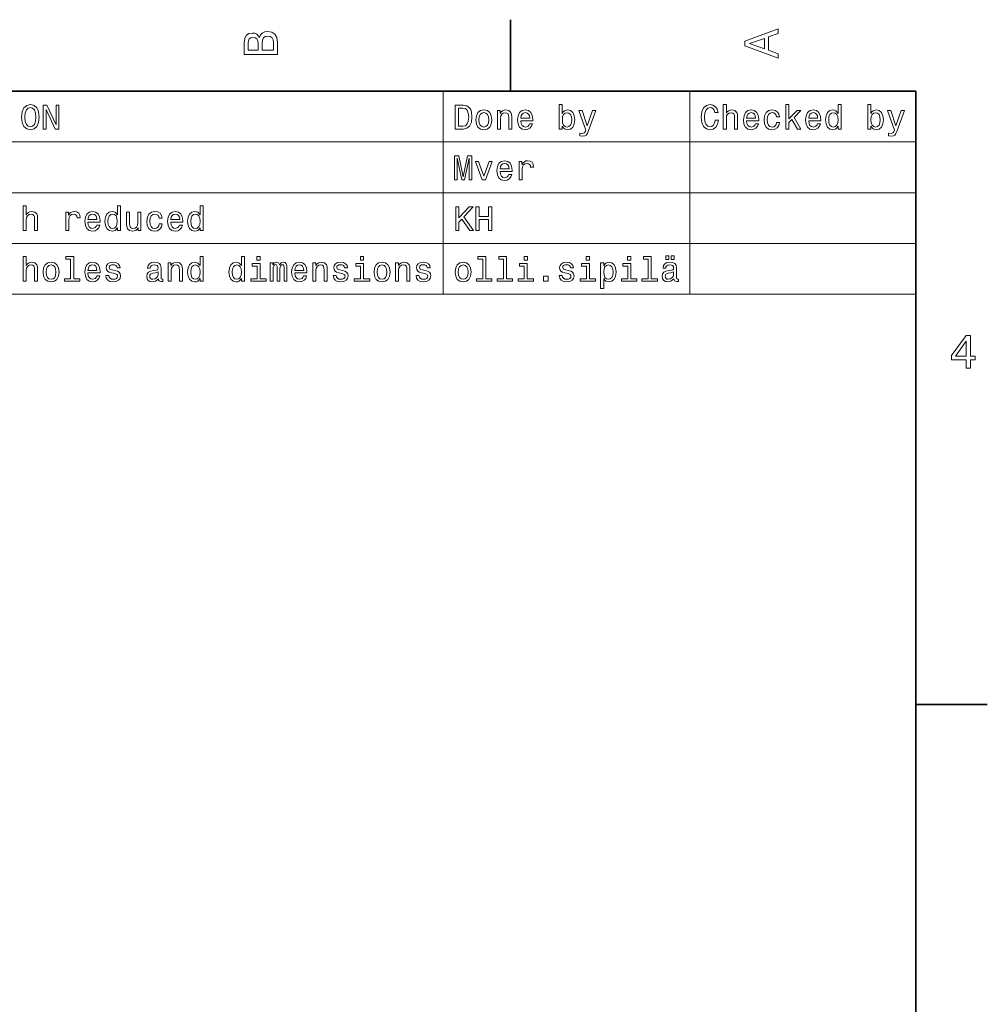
# Model space of a CAD drawing. Extents: x 0 to 420, y 0 to 297.
# Tile 19 of 19: x 316 to 418, y 191 to 294. Entities that reach past the tile are written whole.
import ezdxf

# ---------------------------------------------------------------- set-up
doc = ezdxf.new("R2010")
doc.units = 0

msp = doc.modelspace()

# ---------------------------------------------------------------- linework, layer by layer
at = {"color": 7, "lineweight": 35}
for p, q in [((367.5, 287), (367.5, 294.5)), ((410, 287), (10, 287)), ((410, 10), (410, 287)), ((410, 222.699997), (417.5, 222.699997))]:
    msp.add_line(p, q, dxfattribs=at)
at = {"color": 7, "lineweight": 13}
for p, q in [((263.378967, 287), (410, 287)), ((360.459656, 287), (360.459656, 265.723328)), ((386.314117, 287), (386.314117, 265.723328)), ((410, 287), (410, 265.723328)), ((263.378967, 281.680847), (410, 281.680847)), ((263.378967, 276.361664), (410, 276.361664)), ((263.378967, 271.042511), (410, 271.042511)), ((263.378967, 265.723328), (410, 265.723328))]:
    msp.add_line(p, q, dxfattribs=at)
for points in [[(341.192017, 292.630402), (340.899506, 292.983429), (340.70282, 293.074219), (340.460754, 293.104462), (340.082489, 293.03891), (339.810181, 292.842224), (339.643738, 292.524506), (339.583221, 292.080688), (339.583221, 290.835022), (343.083221, 290.835022), (343.083221, 292.151306), (343.012604, 292.620331), (342.805847, 292.968292), (342.478027, 293.18515), (342.034241, 293.260803), (341.736694, 293.215424), (341.489563, 293.094391), (341.308014, 292.897705)], [(395.583221, 290.466858), (395.583221, 290.930847), (394.554413, 291.299011), (394.554413, 292.695984), (395.583221, 293.064117), (395.583221, 293.538177), (392.078186, 292.257202), (392.078186, 291.742798)], [(341.035675, 291.984863), (341.035675, 291.299011), (340.001801, 291.299011), (340.001801, 292.025208), (340.032074, 292.297546), (340.122833, 292.489197), (340.279175, 292.605194), (340.511169, 292.645538), (340.743164, 292.600159), (340.904541, 292.479126), (341.005402, 292.272339)], [(342.664642, 292.095825), (342.664642, 291.299011), (341.45929, 291.299011), (341.45929, 292.050446), (341.494598, 292.368164), (341.600525, 292.595093), (341.782074, 292.731262), (342.044312, 292.776672), (342.321686, 292.731262), (342.513336, 292.605194), (342.629333, 292.393372)], [(394.125732, 291.460388), (392.582489, 292), (394.125732, 292.539642)], [(316.246399, 284.280975), (316.311249, 283.719025), (316.498566, 283.304749), (316.790344, 283.048981), (317.172211, 282.962524), (317.550446, 283.048981), (317.845825, 283.304749), (318.029541, 283.719025), (318.097992, 284.280975), (318.029541, 284.839325), (317.950317, 285.066284), (317.845825, 285.253601), (317.550446, 285.509369), (317.370331, 285.574188), (317.172211, 285.599426), (316.786743, 285.509369), (316.494965, 285.257202), (316.311249, 284.842926)], [(316.592224, 284.280975), (316.631866, 284.716858), (316.750732, 285.037445), (316.934448, 285.231995), (317.172211, 285.300415), (317.406342, 285.231995), (317.590057, 285.033844), (317.708954, 284.713257), (317.752167, 284.280975), (317.708954, 283.845093), (317.590057, 283.524506), (317.406342, 283.329956), (317.172211, 283.265137), (316.934448, 283.329956), (316.750732, 283.524506), (316.631866, 283.841492)], [(318.51947, 283.030975), (318.818451, 283.030975), (318.818451, 285.080688), (319.776672, 283.030975), (320.162109, 283.030975), (320.162109, 285.530975), (319.859528, 285.530975), (319.859528, 283.481262), (318.912109, 285.530975), (318.51947, 285.530975)], [(362.540344, 285.530975), (361.708221, 285.530975), (361.708221, 283.030975), (362.540344, 283.030975), (362.932983, 283.110229), (363.224792, 283.351593), (363.404907, 283.744232), (363.469757, 284.280975), (363.412109, 284.828522), (363.340057, 285.044678), (363.239197, 285.21756), (362.947418, 285.451721), (362.7565, 285.509369)], [(362.515137, 285.231995), (362.78891, 285.177948), (362.976227, 285.012238), (363.087891, 284.716858), (363.123932, 284.280975), (363.08429, 283.859497), (362.972626, 283.564117), (362.781708, 283.387604), (362.515137, 283.329956), (362.043243, 283.329956), (362.043243, 285.231995)], [(363.873199, 283.996399), (363.930847, 283.556915), (364.096558, 283.232697), (364.359497, 283.030975), (364.712524, 282.962524), (365.061951, 283.030975), (365.324921, 283.229095), (365.490631, 283.553314), (365.55188, 283.996399), (365.490631, 284.435883), (365.324921, 284.763672), (365.061951, 284.961823), (364.712524, 285.033844), (364.359497, 284.961823), (364.096558, 284.760071), (363.930847, 284.435883)], [(366.135437, 283.030975), (366.452454, 283.030975), (366.452454, 284.147705), (366.484863, 284.403442), (366.589325, 284.590759), (366.751434, 284.706055), (366.96759, 284.749268), (367.140503, 284.713257), (367.248566, 284.615997), (367.302582, 284.453888), (367.320618, 284.237762), (367.320618, 283.030975), (367.637604, 283.030975), (367.637604, 284.302582), (367.623199, 284.55835), (367.55835, 284.770874), (367.345825, 284.965424), (367.014404, 285.033844), (366.830688, 285.008636), (366.675781, 284.940186), (366.542511, 284.824921), (366.438049, 284.670013), (366.438049, 284.965424), (366.135437, 284.965424)], [(368.581421, 283.906342), (369.849426, 283.906342), (369.853027, 284.054016), (369.79538, 284.468292), (369.636902, 284.778107), (369.384735, 284.965424), (369.049713, 285.033844), (368.721893, 284.961823), (368.469757, 284.760071), (368.307648, 284.432281), (368.25, 284), (368.304047, 283.556915), (368.466125, 283.232697), (368.714691, 283.030975), (369.03891, 282.962524), (369.319885, 283.009369), (369.550446, 283.131836), (369.719757, 283.326355), (369.817017, 283.585724), (369.503601, 283.585724), (369.438751, 283.44165), (369.345093, 283.333557), (369.078522, 283.247101), (368.873199, 283.286743), (368.718292, 283.412811), (368.617432, 283.618164), (368.581421, 283.895538)], [(372.940216, 283.329956), (373.174347, 283.052582), (373.494965, 282.962524), (373.797546, 283.030975), (374.03891, 283.236298), (374.190216, 283.564117), (374.247833, 284), (374.190216, 284.435883), (374.035309, 284.760071), (373.797546, 284.961823), (373.494965, 285.033844), (373.177948, 284.940186), (373.048279, 284.824921), (372.940216, 284.670013), (372.940216, 285.617432), (372.623199, 285.617432), (372.623199, 283.030975), (372.940216, 283.030975)], [(376.110229, 284.965424), (375.555481, 283.373199), (375.011536, 284.965424), (374.66571, 284.965424), (375.400574, 282.922913), (375.335724, 282.742798), (375.234863, 282.6203), (375.065552, 282.580688), (374.773773, 282.616699), (374.773773, 282.310516), (375.079987, 282.281708), (375.299713, 282.310516), (375.45462, 282.400574), (375.566284, 282.555481), (375.663544, 282.78241), (376.448853, 284.965424)], [(388.981995, 283.960358), (388.909943, 283.657776), (388.791077, 283.44165), (388.625366, 283.30835), (388.430847, 283.265137), (388.196686, 283.329956), (388.01297, 283.524506), (387.890472, 283.841492), (387.850861, 284.280975), (387.890472, 284.716858), (388.009369, 285.037445), (388.193085, 285.231995), (388.430847, 285.300415), (388.603729, 285.264404), (388.751434, 285.163544), (388.866699, 285.001434), (388.945953, 284.778107), (389.288177, 284.778107), (389.180115, 285.1203), (388.992798, 285.379669), (388.73703, 285.541779), (388.430847, 285.599426), (388.048981, 285.509369), (387.757202, 285.257202), (387.569885, 284.842926), (387.505035, 284.280975), (387.569885, 283.719025), (387.757202, 283.304749), (388.048981, 283.048981), (388.430847, 282.962524), (388.765839, 283.030975), (389.036011, 283.221893), (389.226929, 283.535309), (389.32782, 283.960358)], [(389.82132, 283.030975), (390.138336, 283.030975), (390.138336, 284.147705), (390.170746, 284.403442), (390.275208, 284.590759), (390.437317, 284.706055), (390.653442, 284.749268), (390.826355, 284.713257), (390.934448, 284.615997), (390.988464, 284.453888), (391.00647, 284.237762), (391.00647, 283.030975), (391.323486, 283.030975), (391.323486, 284.302582), (391.309082, 284.55835), (391.244232, 284.770874), (391.031708, 284.965424), (390.700287, 285.033844), (390.520172, 285.008636), (390.365265, 284.940186), (390.235596, 284.832123), (390.138336, 284.684448), (390.138336, 285.617432), (389.82132, 285.617432)], [(392.267273, 283.906342), (393.535309, 283.906342), (393.53891, 284.054016), (393.481262, 284.468292), (393.322754, 284.778107), (393.070587, 284.965424), (392.735596, 285.033844), (392.407776, 284.961823), (392.155609, 284.760071), (391.9935, 284.432281), (391.935883, 284), (391.989899, 283.556915), (392.152008, 283.232697), (392.400574, 283.030975), (392.724792, 282.962524), (393.005768, 283.009369), (393.236298, 283.131836), (393.405609, 283.326355), (393.502869, 283.585724), (393.189484, 283.585724), (393.124634, 283.44165), (393.030975, 283.333557), (392.764404, 283.247101), (392.559082, 283.286743), (392.404175, 283.412811), (392.303314, 283.618164), (392.267273, 283.895538)], [(395.390472, 284.324188), (395.703888, 284.324188), (395.639038, 284.612396), (395.484131, 284.839325), (395.242798, 284.979828), (394.929382, 285.033844), (394.583557, 284.961823), (394.320587, 284.760071), (394.154907, 284.432281), (394.09726, 283.992798), (394.151306, 283.556915), (394.313385, 283.232697), (394.569153, 283.030975), (394.918579, 282.962524), (395.228394, 283.016571), (395.469727, 283.167877), (395.635437, 283.405609), (395.707489, 283.722626), (395.404907, 283.722626), (395.350861, 283.520874), (395.25, 283.369598), (395.105896, 283.27594), (394.929382, 283.247101), (394.709656, 283.293945), (394.551147, 283.438049), (394.453888, 283.67218), (394.421478, 284.003601), (394.453888, 284.32782), (394.554749, 284.561951), (394.716858, 284.706055), (394.929382, 284.75647), (395.116699, 284.72406), (395.257202, 284.641205), (395.350861, 284.504333)], [(396.3703, 283.030975), (396.687317, 283.030975), (396.687317, 283.711823), (397.018738, 284.03241), (397.587891, 283.030975), (397.944519, 283.030975), (397.234863, 284.252167), (397.962524, 284.965424), (397.562683, 284.965424), (396.687317, 284.093658), (396.687317, 285.617432), (396.3703, 285.617432)], [(398.773041, 283.906342), (400.041077, 283.906342), (400.044678, 284.054016), (399.98703, 284.468292), (399.828522, 284.778107), (399.576355, 284.965424), (399.241364, 285.033844), (398.913544, 284.961823), (398.661377, 284.760071), (398.499268, 284.432281), (398.44165, 284), (398.495667, 283.556915), (398.657776, 283.232697), (398.906342, 283.030975), (399.23053, 282.962524), (399.511536, 283.009369), (399.742065, 283.131836), (399.911377, 283.326355), (400.008636, 283.585724), (399.695251, 283.585724), (399.630402, 283.44165), (399.536743, 283.333557), (399.270172, 283.247101), (399.06485, 283.286743), (398.909943, 283.412811), (398.809082, 283.618164), (398.773041, 283.895538)], [(401.853027, 283.329956), (401.853027, 283.030975), (402.170013, 283.030975), (402.170013, 285.617432), (401.856628, 285.617432), (401.856628, 284.670013), (401.615265, 284.943787), (401.46759, 285.008636), (401.298279, 285.033844), (400.992065, 284.961823), (400.754333, 284.760071), (400.599426, 284.435883), (400.54538, 284), (400.599426, 283.564117), (400.754333, 283.236298), (400.992065, 283.030975), (401.298279, 282.962524), (401.46759, 282.987762), (401.618866, 283.052582)], [(405.300415, 283.329956), (405.534576, 283.052582), (405.855194, 282.962524), (406.157776, 283.030975), (406.399139, 283.236298), (406.550415, 283.564117), (406.608063, 284), (406.550415, 284.435883), (406.395538, 284.760071), (406.157776, 284.961823), (405.855194, 285.033844), (405.538177, 284.940186), (405.408508, 284.824921), (405.300415, 284.670013), (405.300415, 285.617432), (404.983429, 285.617432), (404.983429, 283.030975), (405.300415, 283.030975)], [(408.470459, 284.965424), (407.91571, 283.373199), (407.371765, 284.965424), (407.02594, 284.965424), (407.760803, 282.922913), (407.695953, 282.742798), (407.595093, 282.6203), (407.425781, 282.580688), (407.134003, 282.616699), (407.134003, 282.310516), (407.440186, 282.281708), (407.659943, 282.310516), (407.81485, 282.400574), (407.926514, 282.555481), (408.023773, 282.78241), (408.809082, 284.965424)], [(364.197418, 284), (364.229828, 284.324188), (364.330688, 284.55835), (364.492798, 284.702454), (364.712524, 284.752869), (364.92868, 284.702454), (365.09079, 284.561951), (365.19165, 284.324188), (365.227661, 284), (365.19165, 283.67218), (365.09079, 283.434448), (364.92868, 283.290344), (364.712524, 283.2435), (364.492798, 283.290344), (364.330688, 283.434448), (364.229828, 283.67218)], [(368.581421, 284.172913), (368.621033, 284.421478), (368.718292, 284.605194), (368.865997, 284.716858), (369.060516, 284.75647), (369.251434, 284.716858), (369.399139, 284.605194), (369.489197, 284.421478), (369.521606, 284.172913)], [(373.923645, 284), (373.887604, 283.675781), (373.790344, 283.438049), (373.635437, 283.293945), (373.440918, 283.247101), (373.228394, 283.293945), (373.073486, 283.438049), (372.976227, 283.67218), (372.943817, 284), (372.976227, 284.324188), (373.073486, 284.55835), (373.228394, 284.698853), (373.440918, 284.749268), (373.635437, 284.698853), (373.790344, 284.554749), (373.887604, 284.320587)], [(392.267273, 284.172913), (392.306915, 284.421478), (392.404175, 284.605194), (392.55188, 284.716858), (392.746399, 284.75647), (392.937317, 284.716858), (393.085022, 284.605194), (393.175079, 284.421478), (393.207489, 284.172913)], [(398.773041, 284.172913), (398.812683, 284.421478), (398.909943, 284.605194), (399.057648, 284.716858), (399.252167, 284.75647), (399.443085, 284.716858), (399.590759, 284.605194), (399.680847, 284.421478), (399.713257, 284.172913)], [(401.352295, 284.749268), (401.561249, 284.698853), (401.719727, 284.55835), (401.813385, 284.324188), (401.849426, 284), (401.813385, 283.67218), (401.719727, 283.438049), (401.561249, 283.293945), (401.352295, 283.247101), (401.154175, 283.293945), (401.002869, 283.438049), (400.902008, 283.675781), (400.869598, 284), (400.902008, 284.320587), (401.002869, 284.554749), (401.154175, 284.698853)], [(406.283875, 284), (406.247833, 283.675781), (406.150574, 283.438049), (405.995667, 283.293945), (405.801147, 283.247101), (405.588623, 283.293945), (405.433716, 283.438049), (405.336456, 283.67218), (405.304016, 284), (405.336456, 284.324188), (405.433716, 284.55835), (405.588623, 284.698853), (405.801147, 284.749268), (405.995667, 284.698853), (406.150574, 284.554749), (406.247833, 284.320587)], [(361.643372, 277.711823), (361.920746, 277.711823), (361.920746, 279.981262), (362.389038, 277.711823), (362.698853, 277.711823), (363.163544, 279.981262), (363.163544, 277.711823), (363.444519, 277.711823), (363.444519, 280.211823), (363.005035, 280.211823), (362.543945, 278.007202), (362.086456, 280.211823), (361.643372, 280.211823)], [(364.546844, 277.711823), (364.881836, 277.711823), (365.587891, 279.646271), (365.260101, 279.646271), (364.716125, 278.086456), (364.161377, 279.646271), (363.829987, 279.646271)], [(366.412811, 278.587189), (367.680847, 278.587189), (367.684448, 278.734863), (367.626801, 279.149139), (367.468292, 279.458954), (367.216125, 279.646271), (366.881134, 279.714691), (366.553314, 279.64267), (366.301147, 279.440918), (366.139038, 279.113129), (366.081421, 278.680847), (366.135437, 278.237762), (366.297546, 277.913544), (366.546112, 277.711823), (366.870331, 277.643372), (367.151306, 277.690216), (367.381836, 277.812683), (367.551147, 278.007202), (367.648407, 278.266571), (367.335022, 278.266571), (367.270172, 278.122498), (367.176514, 278.014404), (366.909943, 277.927948), (366.70462, 277.96759), (366.549713, 278.093658), (366.448853, 278.299011), (366.412811, 278.576385)], [(366.412811, 278.85376), (366.452454, 279.102325), (366.549713, 279.286041), (366.697418, 279.397705), (366.891937, 279.437317), (367.082855, 279.397705), (367.23056, 279.286041), (367.320618, 279.102325), (367.353027, 278.85376)], [(368.422913, 277.711823), (368.739929, 277.711823), (368.739929, 278.817719), (368.772339, 279.08429), (368.869598, 279.275238), (369.028107, 279.390503), (369.240631, 279.430115), (369.399139, 279.404907), (369.518005, 279.332855), (369.590057, 279.210388), (369.615265, 279.044678), (369.935883, 279.044678), (369.892639, 279.336456), (369.773773, 279.54541), (369.575653, 279.671478), (369.305481, 279.714691), (369.121765, 279.685883), (368.963257, 279.613831), (368.822754, 279.491364), (368.71109, 279.325653), (368.71109, 279.646271), (368.422913, 279.646271)], [(316.426514, 272.392639), (316.74353, 272.392639), (316.74353, 273.509369), (316.77594, 273.765106), (316.880432, 273.952423), (317.042511, 274.067719), (317.258667, 274.110931), (317.43158, 274.074921), (317.539642, 273.977661), (317.593689, 273.815552), (317.611694, 273.599426), (317.611694, 272.392639), (317.92868, 272.392639), (317.92868, 273.664246), (317.914276, 273.920013), (317.849426, 274.132538), (317.636902, 274.327087), (317.305481, 274.395508), (317.125366, 274.3703), (316.970459, 274.301849), (316.84079, 274.193787), (316.74353, 274.046112), (316.74353, 274.979095), (316.426514, 274.979095)], [(326.289642, 272.69162), (326.289642, 272.392639), (326.606628, 272.392639), (326.606628, 274.979095), (326.293243, 274.979095), (326.293243, 274.031677), (326.05188, 274.30545), (325.904205, 274.3703), (325.734894, 274.395508), (325.42868, 274.323486), (325.190948, 274.121735), (325.036041, 273.797546), (324.981995, 273.361664), (325.036041, 272.925781), (325.190948, 272.597961), (325.42868, 272.392639), (325.734894, 272.324188), (325.904205, 272.349426), (326.055481, 272.414246)], [(334.963989, 272.69162), (334.963989, 272.392639), (335.281006, 272.392639), (335.281006, 274.979095), (334.96759, 274.979095), (334.96759, 274.031677), (334.726257, 274.30545), (334.578552, 274.3703), (334.409241, 274.395508), (334.103027, 274.323486), (333.865295, 274.121735), (333.710388, 273.797546), (333.656372, 273.361664), (333.710388, 272.925781), (333.865295, 272.597961), (334.103027, 272.392639), (334.409241, 272.324188), (334.578552, 272.349426), (334.729858, 272.414246)], [(361.762238, 272.392639), (362.093658, 272.392639), (362.093658, 273.28241), (362.389038, 273.599426), (363.228394, 272.392639), (363.631836, 272.392639), (362.623199, 273.840759), (363.603027, 274.892639), (363.163544, 274.892639), (362.093658, 273.736298), (362.093658, 274.892639), (361.762238, 274.892639)], [(363.876801, 272.392639), (364.211823, 272.392639), (364.211823, 273.566986), (365.213257, 273.566986), (365.213257, 272.392639), (365.544678, 272.392639), (365.544678, 274.892639), (365.213257, 274.892639), (365.213257, 273.873199), (364.211823, 273.873199), (364.211823, 274.892639), (363.876801, 274.892639)], [(320.882568, 272.392639), (321.199585, 272.392639), (321.199585, 273.498535), (321.231995, 273.765106), (321.329254, 273.956055), (321.487762, 274.07132), (321.700317, 274.110931), (321.858795, 274.085724), (321.977692, 274.013672), (322.049713, 273.891205), (322.074951, 273.725494), (322.395538, 273.725494), (322.352325, 274.017273), (322.233459, 274.226227), (322.035309, 274.352295), (321.765137, 274.395508), (321.581421, 274.366699), (321.422913, 274.294647), (321.28244, 274.17218), (321.170776, 274.00647), (321.170776, 274.327087), (320.882568, 274.327087)], [(323.209656, 273.268005), (324.477692, 273.268005), (324.481293, 273.41568), (324.423645, 273.829956), (324.265137, 274.139771), (324.01297, 274.327087), (323.677979, 274.395508), (323.350159, 274.323486), (323.097992, 274.121735), (322.935883, 273.793945), (322.878265, 273.361664), (322.932281, 272.918579), (323.094391, 272.59436), (323.342957, 272.392639), (323.667175, 272.324188), (323.948151, 272.371033), (324.17868, 272.4935), (324.347992, 272.688019), (324.445251, 272.947388), (324.131866, 272.947388), (324.067017, 272.803314), (323.973358, 272.695221), (323.706787, 272.608765), (323.501465, 272.648407), (323.346558, 272.774475), (323.245697, 272.979828), (323.209656, 273.257202)], [(323.209656, 273.534576), (323.249298, 273.783142), (323.346558, 273.966858), (323.494263, 274.078522), (323.688782, 274.118134), (323.8797, 274.078522), (324.027405, 273.966858), (324.117462, 273.783142), (324.149872, 273.534576)], [(325.78891, 274.110931), (325.997864, 274.060516), (326.156372, 273.920013), (326.250031, 273.685852), (326.286041, 273.361664), (326.250031, 273.033844), (326.156372, 272.799713), (325.997864, 272.655609), (325.78891, 272.608765), (325.59079, 272.655609), (325.439484, 272.799713), (325.338623, 273.037445), (325.306213, 273.361664), (325.338623, 273.682251), (325.439484, 273.916412), (325.59079, 274.060516)], [(328.760834, 274.327087), (328.443817, 274.327087), (328.443817, 273.210358), (328.407806, 272.950989), (328.303345, 272.763672), (328.141235, 272.648407), (327.92868, 272.612366), (327.759369, 272.641205), (327.651306, 272.727661), (327.590088, 272.875336), (327.575653, 273.08429), (327.575653, 274.327087), (327.258667, 274.327087), (327.258667, 273.05545), (327.26947, 272.799713), (327.337921, 272.587158), (327.546844, 272.392639), (327.881866, 272.324188), (328.061981, 272.349426), (328.216888, 272.414246), (328.350159, 272.525909), (328.458221, 272.688019), (328.458221, 272.392639), (328.760834, 272.392639)], [(330.670044, 273.685852), (330.983459, 273.685852), (330.91861, 273.97406), (330.763702, 274.200989), (330.522339, 274.341492), (330.208954, 274.395508), (329.863129, 274.323486), (329.600159, 274.121735), (329.434448, 273.793945), (329.376831, 273.354462), (329.430847, 272.918579), (329.592957, 272.59436), (329.848724, 272.392639), (330.198151, 272.324188), (330.507935, 272.378235), (330.749298, 272.529541), (330.915009, 272.767273), (330.987061, 273.08429), (330.684448, 273.08429), (330.630432, 272.882538), (330.529541, 272.731262), (330.385468, 272.637604), (330.208954, 272.608765), (329.989197, 272.655609), (329.830719, 272.799713), (329.733459, 273.033844), (329.701019, 273.365265), (329.733459, 273.689484), (329.83432, 273.923615), (329.996399, 274.067719), (330.208954, 274.118134), (330.396271, 274.085724), (330.536774, 274.002869), (330.630432, 273.865967)], [(331.884033, 273.268005), (333.152039, 273.268005), (333.15564, 273.41568), (333.097992, 273.829956), (332.939514, 274.139771), (332.687347, 274.327087), (332.352325, 274.395508), (332.024506, 274.323486), (331.772339, 274.121735), (331.61026, 273.793945), (331.552612, 273.361664), (331.606628, 272.918579), (331.768738, 272.59436), (332.017303, 272.392639), (332.341522, 272.324188), (332.622498, 272.371033), (332.853027, 272.4935), (333.022339, 272.688019), (333.119629, 272.947388), (332.806213, 272.947388), (332.741364, 272.803314), (332.647705, 272.695221), (332.381134, 272.608765), (332.175812, 272.648407), (332.020905, 272.774475), (331.920044, 272.979828), (331.884033, 273.257202)], [(331.884033, 273.534576), (331.923645, 273.783142), (332.020905, 273.966858), (332.16861, 274.078522), (332.363129, 274.118134), (332.554047, 274.078522), (332.701752, 273.966858), (332.791809, 273.783142), (332.824219, 273.534576)], [(334.463257, 274.110931), (334.672211, 274.060516), (334.830719, 273.920013), (334.924377, 273.685852), (334.960388, 273.361664), (334.924377, 273.033844), (334.830719, 272.799713), (334.672211, 272.655609), (334.463257, 272.608765), (334.265137, 272.655609), (334.113861, 272.799713), (334.013, 273.037445), (333.98056, 273.361664), (334.013, 273.682251), (334.113861, 273.916412), (334.265137, 274.060516)], [(316.426514, 267.073486), (316.74353, 267.073486), (316.74353, 268.190216), (316.77594, 268.445953), (316.880432, 268.63327), (317.042511, 268.748566), (317.258667, 268.791779), (317.43158, 268.755768), (317.539642, 268.658508), (317.593689, 268.496399), (317.611694, 268.280273), (317.611694, 267.073486), (317.92868, 267.073486), (317.92868, 268.345093), (317.914276, 268.600861), (317.849426, 268.813385), (317.636902, 269.007935), (317.305481, 269.076355), (317.125366, 269.051147), (316.970459, 268.982697), (316.84079, 268.874634), (316.74353, 268.726959), (316.74353, 269.659943), (316.426514, 269.659943)], [(321.394104, 269.393372), (321.394104, 267.340057), (320.742096, 267.340057), (320.742096, 267.073486), (322.359528, 267.073486), (322.359528, 267.340057), (321.711121, 267.340057), (321.711121, 269.659943), (320.897003, 269.659943), (320.897003, 269.393372)], [(334.963989, 267.372467), (334.963989, 267.073486), (335.281006, 267.073486), (335.281006, 269.659943), (334.96759, 269.659943), (334.96759, 268.712524), (334.726257, 268.986298), (334.578552, 269.051147), (334.409241, 269.076355), (334.103027, 269.004333), (333.865295, 268.802582), (333.710388, 268.478394), (333.656372, 268.042511), (333.710388, 267.606628), (333.865295, 267.278809), (334.103027, 267.073486), (334.409241, 267.005035), (334.578552, 267.030273), (334.729858, 267.095093)], [(339.301178, 267.372467), (339.301178, 267.073486), (339.618164, 267.073486), (339.618164, 269.659943), (339.304779, 269.659943), (339.304779, 268.712524), (339.063416, 268.986298), (338.91571, 269.051147), (338.746399, 269.076355), (338.440216, 269.004333), (338.202454, 268.802582), (338.047577, 268.478394), (337.99353, 268.042511), (338.047577, 267.606628), (338.202454, 267.278809), (338.440216, 267.073486), (338.746399, 267.005035), (338.91571, 267.030273), (339.067017, 267.095093)], [(341.260803, 269.659943), (340.925812, 269.659943), (340.925812, 269.299713), (341.260803, 269.299713)], [(352.10376, 269.659943), (351.768738, 269.659943), (351.768738, 269.299713), (352.10376, 269.299713)], [(364.59726, 269.393372), (364.59726, 267.340057), (363.945251, 267.340057), (363.945251, 267.073486), (365.562683, 267.073486), (365.562683, 267.340057), (364.914276, 267.340057), (364.914276, 269.659943), (364.100159, 269.659943), (364.100159, 269.393372)], [(366.765839, 269.393372), (366.765839, 267.340057), (366.113831, 267.340057), (366.113831, 267.073486), (367.731262, 267.073486), (367.731262, 267.340057), (367.082855, 267.340057), (367.082855, 269.659943), (366.268738, 269.659943), (366.268738, 269.393372)], [(369.283875, 269.659943), (368.948853, 269.659943), (368.948853, 269.299713), (369.283875, 269.299713)], [(375.789612, 269.659943), (375.45462, 269.659943), (375.45462, 269.299713), (375.789612, 269.299713)], [(380.126801, 269.659943), (379.791779, 269.659943), (379.791779, 269.299713), (380.126801, 269.299713)], [(381.945984, 269.393372), (381.945984, 267.340057), (381.293945, 267.340057), (381.293945, 267.073486), (382.911377, 267.073486), (382.911377, 267.340057), (382.26297, 267.340057), (382.26297, 269.659943), (381.448853, 269.659943), (381.448853, 269.393372)], [(383.783142, 269.371765), (384.10376, 269.371765), (384.10376, 269.742798), (383.783142, 269.742798)], [(384.363129, 269.371765), (384.683716, 269.371765), (384.683716, 269.742798), (384.363129, 269.742798)], [(318.501465, 268.03891), (318.559082, 267.599426), (318.724792, 267.275208), (318.987762, 267.073486), (319.34079, 267.005035), (319.690216, 267.073486), (319.953186, 267.271606), (320.118896, 267.595825), (320.180115, 268.03891), (320.118896, 268.478394), (319.953186, 268.806183), (319.690216, 269.004333), (319.34079, 269.076355), (318.987762, 269.004333), (318.724792, 268.802582), (318.559082, 268.478394)], [(318.825653, 268.042511), (318.858093, 268.366699), (318.958954, 268.600861), (319.121063, 268.744965), (319.34079, 268.79538), (319.556946, 268.744965), (319.719025, 268.604462), (319.819885, 268.366699), (319.855927, 268.042511), (319.819885, 267.714691), (319.719025, 267.476959), (319.556946, 267.332855), (319.34079, 267.286011), (319.121063, 267.332855), (318.958954, 267.476959), (318.858093, 267.714691)], [(323.209656, 267.948853), (324.477692, 267.948853), (324.481293, 268.096527), (324.423645, 268.510803), (324.265137, 268.820618), (324.01297, 269.007935), (323.677979, 269.076355), (323.350159, 269.004333), (323.097992, 268.802582), (322.935883, 268.474792), (322.878265, 268.042511), (322.932281, 267.599426), (323.094391, 267.275208), (323.342957, 267.073486), (323.667175, 267.005035), (323.948151, 267.05188), (324.17868, 267.174347), (324.347992, 267.368866), (324.445251, 267.628235), (324.131866, 267.628235), (324.067017, 267.484161), (323.973358, 267.376068), (323.706787, 267.289612), (323.501465, 267.329254), (323.346558, 267.455322), (323.245697, 267.660675), (323.209656, 267.938049)], [(323.209656, 268.215424), (323.249298, 268.463989), (323.346558, 268.647705), (323.494263, 268.759369), (323.688782, 268.798981), (323.8797, 268.759369), (324.027405, 268.647705), (324.117462, 268.463989), (324.149872, 268.215424)], [(326.048279, 268.201019), (325.742096, 268.273041), (325.515137, 268.355896), (325.439484, 268.525208), (325.461121, 268.644104), (325.536774, 268.73056), (325.659241, 268.784576), (325.835754, 268.806183), (326.005066, 268.784576), (326.138336, 268.719727), (326.224792, 268.622467), (326.260834, 268.492798), (326.570618, 268.492798), (326.570618, 268.5), (326.516602, 268.734161), (326.368896, 268.917877), (326.138336, 269.033142), (325.835754, 269.076355), (325.529541, 269.033142), (325.306213, 268.914276), (325.16571, 268.737762), (325.122498, 268.514404), (325.154907, 268.298279), (325.255768, 268.146973), (325.421478, 268.03891), (325.662842, 267.963257), (326.015869, 267.876801), (326.231995, 267.786743), (326.289642, 267.714691), (326.311249, 267.606628), (326.278839, 267.473328), (326.192383, 267.372467), (326.05188, 267.307648), (325.864563, 267.286011), (325.666443, 267.307648), (325.522339, 267.38327), (325.425079, 267.505768), (325.385468, 267.675079), (325.079254, 267.675079), (325.1297, 267.386902), (325.277405, 267.177948), (325.511536, 267.05188), (325.835754, 267.005035), (326.174377, 267.05188), (326.422913, 267.177948), (326.574219, 267.379669), (326.628265, 267.642639), (326.588623, 267.869598), (326.476959, 268.024506), (326.293243, 268.125366)], [(330.587189, 267.325653), (330.587189, 267.31485), (330.605194, 267.192352), (330.659241, 267.105896), (330.886169, 267.037476), (331.062683, 267.066284), (331.062683, 267.311249), (330.987061, 267.300446), (330.886169, 267.34726), (330.868164, 267.491364), (330.868164, 268.492798), (330.824951, 268.748566), (330.698853, 268.92868), (330.479126, 269.036743), (330.169312, 269.076355), (329.86673, 269.033142), (329.643402, 268.910675), (329.502899, 268.719727), (329.456055, 268.46759), (329.456055, 268.445953), (329.740662, 268.445953), (329.765869, 268.59726), (329.845123, 268.705322), (329.974792, 268.770172), (330.158508, 268.79538), (330.335022, 268.777374), (330.461121, 268.723328), (330.536774, 268.629669), (330.561981, 268.5), (330.547577, 268.348694), (330.489929, 268.273041), (330.345825, 268.23703), (330.075653, 268.208221), (329.765869, 268.143372), (329.546143, 268.028107), (329.416443, 267.847992), (329.376831, 267.581421), (329.412842, 267.343658), (329.524506, 267.167145), (329.70462, 267.055481), (329.953186, 267.015839), (330.288208, 267.091492)], [(331.606628, 267.073486), (331.923645, 267.073486), (331.923645, 268.190216), (331.956055, 268.445953), (332.060547, 268.63327), (332.222656, 268.748566), (332.438782, 268.791779), (332.611694, 268.755768), (332.719757, 268.658508), (332.773804, 268.496399), (332.791809, 268.280273), (332.791809, 267.073486), (333.108795, 267.073486), (333.108795, 268.345093), (333.094391, 268.600861), (333.029541, 268.813385), (332.817017, 269.007935), (332.485596, 269.076355), (332.30188, 269.051147), (332.147003, 268.982697), (332.013702, 268.867432), (331.909241, 268.712524), (331.909241, 269.007935), (331.606628, 269.007935)], [(334.463257, 268.791779), (334.672211, 268.741364), (334.830719, 268.600861), (334.924377, 268.366699), (334.960388, 268.042511), (334.924377, 267.714691), (334.830719, 267.48056), (334.672211, 267.336456), (334.463257, 267.289612), (334.265137, 267.336456), (334.113861, 267.48056), (334.013, 267.718292), (333.98056, 268.042511), (334.013, 268.363098), (334.113861, 268.59726), (334.265137, 268.741364)], [(338.800446, 268.791779), (339.009369, 268.741364), (339.167877, 268.600861), (339.261536, 268.366699), (339.297577, 268.042511), (339.261536, 267.714691), (339.167877, 267.48056), (339.009369, 267.336456), (338.800446, 267.289612), (338.602325, 267.336456), (338.451019, 267.48056), (338.350159, 267.718292), (338.317749, 268.042511), (338.350159, 268.363098), (338.451019, 268.59726), (338.602325, 268.741364)], [(341.25, 267.340057), (341.25, 268.943085), (340.435883, 268.943085), (340.435883, 268.672913), (340.933014, 268.672913), (340.933014, 267.340057), (340.284607, 267.340057), (340.284607, 267.073486), (341.90564, 267.073486), (341.90564, 267.340057)], [(342.323486, 267.073486), (342.615295, 267.073486), (342.615295, 268.366699), (342.633301, 268.561249), (342.687317, 268.701721), (342.770172, 268.784576), (342.878265, 268.817017), (342.964722, 268.788177), (343.022339, 268.716125), (343.051147, 268.593658), (343.061981, 268.431549), (343.061981, 267.073486), (343.335754, 267.073486), (343.335754, 268.366699), (343.35376, 268.557648), (343.407776, 268.69812), (343.494263, 268.784576), (343.602325, 268.817017), (343.688782, 268.788177), (343.746399, 268.716125), (343.78244, 268.431549), (343.78244, 267.073486), (344.074219, 267.073486), (344.074219, 268.409943), (344.056213, 268.687317), (343.998566, 268.899841), (343.883301, 269.029541), (343.695984, 269.076355), (343.476227, 269.004333), (343.306915, 268.79538), (343.173645, 269.000732), (342.950287, 269.076355), (342.744965, 269.004333), (342.604492, 268.802582), (342.604492, 269.007935), (342.323486, 269.007935)], [(344.895538, 267.948853), (346.163544, 267.948853), (346.167145, 268.096527), (346.109528, 268.510803), (345.951019, 268.820618), (345.698853, 269.007935), (345.363831, 269.076355), (345.036041, 269.004333), (344.783875, 268.802582), (344.621765, 268.474792), (344.564148, 268.042511), (344.618164, 267.599426), (344.780273, 267.275208), (345.028839, 267.073486), (345.353027, 267.005035), (345.634003, 267.05188), (345.864563, 267.174347), (346.033875, 267.368866), (346.131134, 267.628235), (345.817749, 267.628235), (345.752899, 267.484161), (345.659241, 267.376068), (345.39267, 267.289612), (345.187317, 267.329254), (345.03244, 267.455322), (344.93158, 267.660675), (344.895538, 267.938049)], [(344.895538, 268.215424), (344.935181, 268.463989), (345.03244, 268.647705), (345.180115, 268.759369), (345.374634, 268.798981), (345.565582, 268.759369), (345.713257, 268.647705), (345.803314, 268.463989), (345.835754, 268.215424)], [(346.786743, 267.073486), (347.10376, 267.073486), (347.10376, 268.190216), (347.136169, 268.445953), (347.240631, 268.63327), (347.40274, 268.748566), (347.618896, 268.791779), (347.791809, 268.755768), (347.899872, 268.658508), (347.953888, 268.496399), (347.971924, 268.280273), (347.971924, 267.073486), (348.28891, 267.073486), (348.28891, 268.345093), (348.274506, 268.600861), (348.209656, 268.813385), (347.997131, 269.007935), (347.66571, 269.076355), (347.481995, 269.051147), (347.327087, 268.982697), (347.193817, 268.867432), (347.089355, 268.712524), (347.089355, 269.007935), (346.786743, 269.007935)], [(349.90274, 268.201019), (349.596558, 268.273041), (349.369598, 268.355896), (349.293945, 268.525208), (349.315582, 268.644104), (349.391205, 268.73056), (349.513702, 268.784576), (349.690216, 268.806183), (349.859528, 268.784576), (349.992798, 268.719727), (350.079254, 268.622467), (350.115295, 268.492798), (350.425079, 268.492798), (350.425079, 268.5), (350.371033, 268.734161), (350.223358, 268.917877), (349.992798, 269.033142), (349.690216, 269.076355), (349.384003, 269.033142), (349.160675, 268.914276), (349.020172, 268.737762), (348.976959, 268.514404), (349.009369, 268.298279), (349.110229, 268.146973), (349.27594, 268.03891), (349.517303, 267.963257), (349.870331, 267.876801), (350.086456, 267.786743), (350.144104, 267.714691), (350.16571, 267.606628), (350.133301, 267.473328), (350.046844, 267.372467), (349.906342, 267.307648), (349.719025, 267.286011), (349.520905, 267.307648), (349.376801, 267.38327), (349.279541, 267.505768), (349.239929, 267.675079), (348.933716, 267.675079), (348.984161, 267.386902), (349.131836, 267.177948), (349.365997, 267.05188), (349.690216, 267.005035), (350.028839, 267.05188), (350.277374, 267.177948), (350.42868, 267.379669), (350.482727, 267.642639), (350.443085, 267.869598), (350.331421, 268.024506), (350.147705, 268.125366)], [(352.092957, 267.340057), (352.092957, 268.943085), (351.278809, 268.943085), (351.278809, 268.672913), (351.77594, 268.672913), (351.77594, 267.340057), (351.127533, 267.340057), (351.127533, 267.073486), (352.748566, 267.073486), (352.748566, 267.340057)], [(353.198853, 268.03891), (353.2565, 267.599426), (353.42218, 267.275208), (353.685181, 267.073486), (354.038177, 267.005035), (354.387604, 267.073486), (354.650574, 267.271606), (354.816284, 267.595825), (354.877533, 268.03891), (354.816284, 268.478394), (354.650574, 268.806183), (354.387604, 269.004333), (354.038177, 269.076355), (353.685181, 269.004333), (353.42218, 268.802582), (353.2565, 268.478394)], [(353.523071, 268.042511), (353.555481, 268.366699), (353.656342, 268.600861), (353.818451, 268.744965), (354.038177, 268.79538), (354.254333, 268.744965), (354.416443, 268.604462), (354.517303, 268.366699), (354.553314, 268.042511), (354.517303, 267.714691), (354.416443, 267.476959), (354.254333, 267.332855), (354.038177, 267.286011), (353.818451, 267.332855), (353.656342, 267.476959), (353.555481, 267.714691)], [(355.46109, 267.073486), (355.778107, 267.073486), (355.778107, 268.190216), (355.810516, 268.445953), (355.914978, 268.63327), (356.077087, 268.748566), (356.293243, 268.791779), (356.466125, 268.755768), (356.574219, 268.658508), (356.628235, 268.496399), (356.646271, 268.280273), (356.646271, 267.073486), (356.963257, 267.073486), (356.963257, 268.345093), (356.948853, 268.600861), (356.884003, 268.813385), (356.671478, 269.007935), (356.340057, 269.076355), (356.156342, 269.051147), (356.001434, 268.982697), (355.868164, 268.867432), (355.763702, 268.712524), (355.763702, 269.007935), (355.46109, 269.007935)], [(358.577087, 268.201019), (358.270905, 268.273041), (358.043945, 268.355896), (357.968292, 268.525208), (357.989929, 268.644104), (358.065552, 268.73056), (358.188049, 268.784576), (358.364563, 268.806183), (358.533875, 268.784576), (358.667145, 268.719727), (358.753601, 268.622467), (358.789612, 268.492798), (359.099426, 268.492798), (359.099426, 268.5), (359.04538, 268.734161), (358.897705, 268.917877), (358.667145, 269.033142), (358.364563, 269.076355), (358.05835, 269.033142), (357.835022, 268.914276), (357.694519, 268.737762), (357.651306, 268.514404), (357.683716, 268.298279), (357.784576, 268.146973), (357.950287, 268.03891), (358.19165, 267.963257), (358.544678, 267.876801), (358.760803, 267.786743), (358.818451, 267.714691), (358.840057, 267.606628), (358.807648, 267.473328), (358.721191, 267.372467), (358.580688, 267.307648), (358.393372, 267.286011), (358.195251, 267.307648), (358.051147, 267.38327), (357.953888, 267.505768), (357.914276, 267.675079), (357.608063, 267.675079), (357.658508, 267.386902), (357.806213, 267.177948), (358.040344, 267.05188), (358.364563, 267.005035), (358.703186, 267.05188), (358.951721, 267.177948), (359.103027, 267.379669), (359.157074, 267.642639), (359.117432, 267.869598), (359.005768, 268.024506), (358.822052, 268.125366)], [(361.70462, 268.03891), (361.762238, 267.599426), (361.927948, 267.275208), (362.190918, 267.073486), (362.543945, 267.005035), (362.893372, 267.073486), (363.156342, 267.271606), (363.322052, 267.595825), (363.383301, 268.03891), (363.322052, 268.478394), (363.156342, 268.806183), (362.893372, 269.004333), (362.543945, 269.076355), (362.190918, 269.004333), (361.927948, 268.802582), (361.762238, 268.478394)], [(362.028809, 268.042511), (362.061249, 268.366699), (362.162109, 268.600861), (362.324219, 268.744965), (362.543945, 268.79538), (362.760101, 268.744965), (362.92218, 268.604462), (363.023071, 268.366699), (363.059082, 268.042511), (363.023071, 267.714691), (362.92218, 267.476959), (362.760101, 267.332855), (362.543945, 267.286011), (362.324219, 267.332855), (362.162109, 267.476959), (362.061249, 267.714691)], [(369.273071, 267.340057), (369.273071, 268.943085), (368.458923, 268.943085), (368.458923, 268.672913), (368.956055, 268.672913), (368.956055, 267.340057), (368.307648, 267.340057), (368.307648, 267.073486), (369.92868, 267.073486), (369.92868, 267.340057)], [(373.588623, 268.201019), (373.28241, 268.273041), (373.055481, 268.355896), (372.979828, 268.525208), (373.001434, 268.644104), (373.077087, 268.73056), (373.199554, 268.784576), (373.376068, 268.806183), (373.54538, 268.784576), (373.67868, 268.719727), (373.765137, 268.622467), (373.801147, 268.492798), (374.110962, 268.492798), (374.110962, 268.5), (374.056915, 268.734161), (373.90921, 268.917877), (373.67868, 269.033142), (373.376068, 269.076355), (373.069885, 269.033142), (372.846558, 268.914276), (372.706055, 268.737762), (372.662811, 268.514404), (372.695251, 268.298279), (372.796112, 268.146973), (372.961823, 268.03891), (373.203186, 267.963257), (373.556183, 267.876801), (373.772339, 267.786743), (373.829987, 267.714691), (373.851593, 267.606628), (373.819153, 267.473328), (373.732697, 267.372467), (373.592224, 267.307648), (373.404907, 267.286011), (373.206787, 267.307648), (373.062683, 267.38327), (372.965424, 267.505768), (372.925781, 267.675079), (372.619598, 267.675079), (372.670044, 267.386902), (372.817719, 267.177948), (373.05188, 267.05188), (373.376068, 267.005035), (373.714691, 267.05188), (373.963257, 267.177948), (374.114563, 267.379669), (374.168579, 267.642639), (374.128967, 267.869598), (374.017303, 268.024506), (373.833588, 268.125366)], [(375.778809, 267.340057), (375.778809, 268.943085), (374.964691, 268.943085), (374.964691, 268.672913), (375.461823, 268.672913), (375.461823, 267.340057), (374.813416, 267.340057), (374.813416, 267.073486), (376.434448, 267.073486), (376.434448, 267.340057)], [(377.277374, 268.708923), (377.277374, 269.007935), (376.960388, 269.007935), (376.960388, 266.324219), (377.277374, 266.324219), (377.277374, 267.368866), (377.389038, 267.199554), (377.515137, 267.087891), (377.832123, 267.005035), (378.134735, 267.073486), (378.372467, 267.278809), (378.527374, 267.603027), (378.585022, 268.042511), (378.527374, 268.478394), (378.372467, 268.802582), (378.134735, 269.004333), (377.832123, 269.076355), (377.65921, 269.054749), (377.511536, 268.986298), (377.385437, 268.871033)], [(377.778107, 267.289612), (377.565552, 267.336456), (377.410675, 267.48056), (377.313416, 267.714691), (377.280975, 268.042511), (377.313416, 268.366699), (377.410675, 268.600861), (377.565552, 268.741364), (377.778107, 268.791779), (377.972626, 268.741364), (378.127533, 268.59726), (378.224792, 268.363098), (378.260803, 268.042511), (378.224792, 267.718292), (378.127533, 267.48056), (377.972626, 267.336456)], [(380.115997, 267.340057), (380.115997, 268.943085), (379.30188, 268.943085), (379.30188, 268.672913), (379.798981, 268.672913), (379.798981, 267.340057), (379.150574, 267.340057), (379.150574, 267.073486), (380.771606, 267.073486), (380.771606, 267.340057)], [(384.633301, 267.325653), (384.633301, 267.31485), (384.651306, 267.192352), (384.705322, 267.105896), (384.932281, 267.037476), (385.108795, 267.066284), (385.108795, 267.311249), (385.033142, 267.300446), (384.932281, 267.34726), (384.914276, 267.491364), (384.914276, 268.492798), (384.871033, 268.748566), (384.744965, 268.92868), (384.525208, 269.036743), (384.215424, 269.076355), (383.912842, 269.033142), (383.689484, 268.910675), (383.548981, 268.719727), (383.502167, 268.46759), (383.502167, 268.445953), (383.786743, 268.445953), (383.811951, 268.59726), (383.891205, 268.705322), (384.020905, 268.770172), (384.20462, 268.79538), (384.381134, 268.777374), (384.507202, 268.723328), (384.582855, 268.629669), (384.608063, 268.5), (384.593658, 268.348694), (384.536011, 268.273041), (384.391937, 268.23703), (384.121765, 268.208221), (383.811951, 268.143372), (383.592224, 268.028107), (383.462524, 267.847992), (383.422913, 267.581421), (383.458923, 267.343658), (383.570618, 267.167145), (383.750732, 267.055481), (383.999268, 267.015839), (384.33429, 267.091492)], [(330.551178, 267.750732), (330.507935, 267.563385), (330.39267, 267.419312), (330.219757, 267.325653), (330.007233, 267.293213), (329.870331, 267.311249), (329.773071, 267.368866), (329.711823, 267.469727), (329.693817, 267.610229), (329.708221, 267.736298), (329.765869, 267.826355), (329.996399, 267.927246), (330.288208, 267.970459), (330.551178, 268.056915)], [(370.969727, 267.073486), (371.466858, 267.073486), (371.466858, 267.610229), (370.969727, 267.610229)], [(384.59726, 267.750732), (384.554047, 267.563385), (384.438751, 267.419312), (384.265869, 267.325653), (384.053314, 267.293213), (383.916443, 267.311249), (383.819153, 267.368866), (383.757935, 267.469727), (383.739929, 267.610229), (383.754333, 267.736298), (383.811951, 267.826355), (384.042511, 267.927246), (384.33429, 267.970459), (384.59726, 268.056915)], [(415.277374, 257.966766), (415.731262, 257.966766), (415.731262, 258.834198), (416.23056, 258.834198), (416.23056, 259.237671), (415.731262, 259.237671), (415.731262, 261.391113), (415.272339, 261.391113), (413.739197, 259.278015), (413.739197, 258.834198), (415.277374, 258.834198)], [(414.162842, 259.237671), (415.277374, 260.806091), (415.277374, 259.237671)]]:
    msp.add_lwpolyline(points, close=True, dxfattribs=at)

doc.saveas('drawing.dxf')
